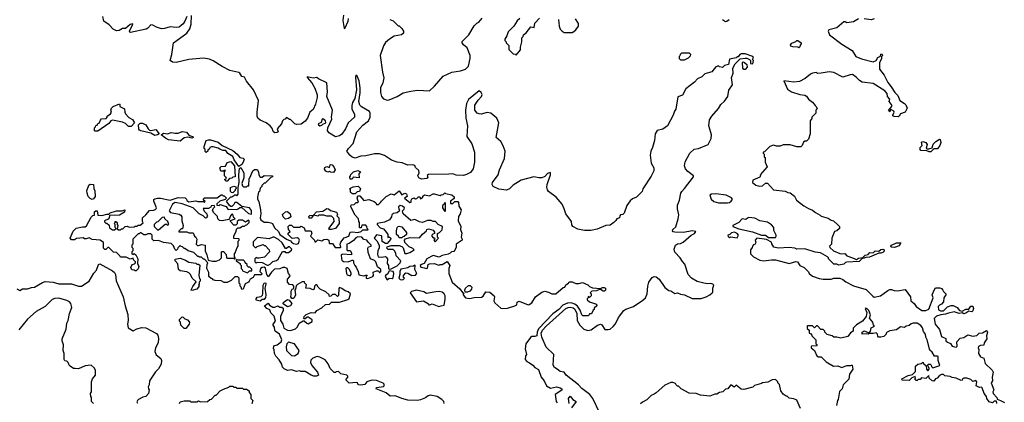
# Model space of a CAD drawing. Extents: x 2472589 to 2662339, y 701009 to 849030.
# Tile 218 of 256: x 2504074 to 2514148, y 810116 to 814032. Entities that reach past the tile are written whole.
import ezdxf

# ---------------------------------------------------------------- set-up
doc = ezdxf.new("R2010")
doc.units = 0

msp = doc.modelspace()

# ---------------------------------------------------------------- linework, layer by layer
at = {"layer": '0CON05XD'}
for points in [[(2505784, 814065), (2505765, 814016), (2505745, 813988), (2505707, 813955), (2505675, 813951), (2505615, 813959), (2505555, 813941), (2505525, 813939), (2505474, 813954), (2505435, 813977), (2505415, 813978), (2505386, 813944), (2505368, 813935), (2505209, 813901), (2505200, 813905), (2505198, 813915), (2505232, 813985), (2505229, 813989), (2505205, 813981), (2505155, 813943), (2505125, 813943), (2505090, 813920), (2505065, 813917), (2505029, 813935), (2504988, 813978), (2504934, 814015), (2504924, 814065)], [(2510785, 811725), (2510805, 811737), (2510835, 811741), (2510862, 811755), (2510943, 811827), (2510977, 811845), (2510992, 811865), (2510955, 811870), (2510865, 811854), (2510776, 811856), (2510760, 811860), (2510752, 811872), (2510755, 811886), (2510788, 811912), (2510811, 811995), (2510816, 812035), (2510803, 812095), (2510804, 812135), (2510825, 812185), (2510837, 812255), (2510847, 812275), (2510876, 812304), (2510969, 812425), (2510967, 812435), (2510909, 812479), (2510885, 812505), (2510875, 812535), (2510883, 812577), (2510929, 812665), (2510973, 812707), (2511019, 812715), (2511119, 812755), (2511150, 812815), (2511152, 812855), (2511146, 812876), (2511123, 812945), (2511132, 813008), (2511154, 813046), (2511225, 813122), (2511246, 813165), (2511285, 813197), (2511320, 813245), (2511329, 813311), (2511368, 813365), (2511358, 813435), (2511373, 813485), (2511371, 813535), (2511395, 813580), (2511445, 813630), (2511495, 813637), (2511515, 813637), (2511540, 813625), (2511550, 813615), (2511550, 813585), (2511575, 813580), (2511580, 813615), (2511570, 813625), (2511582, 813645), (2511576, 813656), (2511495, 813682), (2511455, 813682), (2511440, 813675), (2511425, 813650), (2511415, 813650), (2511405, 813640), (2511335, 813628), (2511325, 813573), (2511286, 813564), (2511265, 813542), (2511235, 813550), (2511225, 813560), (2511195, 813549), (2511155, 813499), (2511085, 813477), (2511053, 813447), (2511010, 813425), (2510978, 813392), (2510888, 813325), (2510855, 813259), (2510809, 813241), (2510788, 813115), (2510772, 813095), (2510761, 813055), (2510702, 812945), (2510655, 812911), (2510595, 812898), (2510574, 812865), (2510568, 812795), (2510549, 812725), (2510531, 812685), (2510523, 812645), (2510533, 812565), (2510561, 812515), (2510562, 812485), (2510535, 812429), (2510449, 812301), (2510441, 812275), (2510386, 812214), (2510345, 812200), (2510321, 812179), (2510285, 812130), (2510258, 812052), (2510245, 812038), (2510222, 812035), (2510213, 812025), (2510210, 812005), (2510182, 811995), (2510174, 811976), (2510152, 811955), (2510115, 811930), (2510070, 811925), (2509982, 811888), (2509916, 811874), (2509854, 811874), (2509785, 811889), (2509733, 811915), (2509724, 811934), (2509720, 811965), (2509660, 812045), (2509646, 812096), (2509623, 812143), (2509562, 812215), (2509485, 812272), (2509475, 812290), (2509468, 812318), (2509471, 812345), (2509506, 812445), (2509505, 812468), (2509475, 812457), (2509445, 812428), (2509417, 812413), (2509385, 812412), (2509335, 812422), (2509205, 812389), (2509122, 812338), (2509085, 812302), (2509055, 812287), (2508975, 812298), (2508919, 812325), (2508908, 812345), (2508911, 812365), (2508969, 812445), (2508984, 812495), (2509035, 812610), (2509040, 812685), (2509022, 812742), (2508996, 812785), (2508950, 812825), (2508977, 812975), (2508956, 813025), (2508895, 813075), (2508855, 813081), (2508795, 813066), (2508775, 813069), (2508755, 813076), (2508731, 813105), (2508732, 813158), (2508763, 813207), (2508798, 813245), (2508807, 813265), (2508796, 813286), (2508775, 813302), (2508664, 813216), (2508644, 813175), (2508635, 813105), (2508639, 813025), (2508656, 812944), (2508648, 812835), (2508700, 812760), (2508726, 812676), (2508728, 812575), (2508712, 812505), (2508685, 812469), (2508645, 812446), (2508615, 812438), (2508539, 812439), (2508505, 812453), (2508465, 812450), (2508255, 812447), (2508244, 812436), (2508248, 812415), (2508239, 812405), (2508185, 812401), (2508159, 812415), (2508146, 812435), (2508162, 812465), (2508157, 812487), (2508125, 812520), (2508115, 812540), (2508097, 812547), (2508045, 812542), (2507987, 812567), (2507935, 812572), (2507878, 812595), (2507805, 812643), (2507755, 812660), (2507705, 812660), (2507615, 812640), (2507564, 812636), (2507505, 812616), (2507476, 812625), (2507452, 812645), (2507420, 812685), (2507439, 812715), (2507486, 812765), (2507524, 812885), (2507585, 812953), (2507644, 812996), (2507660, 813035), (2507661, 813075), (2507653, 813093), (2507571, 813141), (2507555, 813157), (2507544, 813195), (2507556, 813284), (2507556, 813335), (2507546, 813405), (2507527, 813455), (2507513, 813465), (2507510, 813445), (2507519, 813315), (2507502, 813225), (2507479, 813185), (2507473, 813155), (2507473, 813115), (2507500, 813065), (2507499, 813035), (2507434, 812976), (2507406, 812914), (2507370, 812860), (2507345, 812844), (2507305, 812834), (2507245, 812870), (2507222, 812895), (2507227, 812925), (2507266, 813015), (2507264, 813035), (2507274, 813105), (2507216, 813245), (2507224, 813295), (2507218, 813385), (2507130, 813425), (2507115, 813440), (2507076, 813434), (2507015, 813448), (2507015, 813440), (2507063, 813385), (2507095, 813330), (2507116, 813264), (2507117, 813235), (2507102, 813168), (2507077, 813113), (2507044, 813086), (2507018, 813025), (2506995, 812992), (2506955, 812962), (2506905, 812958), (2506890, 812965), (2506845, 813010), (2506835, 813010), (2506805, 813030), (2506790, 813015), (2506775, 813010), (2506762, 812995), (2506752, 812965), (2506708, 812915), (2506717, 812885), (2506705, 812877), (2506685, 812874), (2506670, 812885), (2506653, 812925), (2506637, 812945), (2506595, 812976), (2506533, 813003), (2506512, 813025), (2506503, 813045), (2506503, 813085), (2506518, 813205), (2506466, 813315), (2506395, 813404), (2506375, 813442), (2506345, 813451), (2506326, 813485), (2506315, 813491), (2506225, 813512), (2506145, 813554), (2506055, 813612), (2506015, 813628), (2505955, 813639), (2505805, 813625), (2505675, 813592), (2505636, 813596), (2505614, 813615), (2505632, 813675), (2505647, 813795), (2505785, 813894), (2505813, 813937), (2505829, 813985), (2505833, 814075)], [(2507387, 814077), (2507380, 814025), (2507395, 813940), (2507405, 813950), (2507434, 814015), (2507437, 814045)], [(2507860, 814035), (2507895, 814020), (2507945, 813970), (2507955, 813970), (2507985, 813940), (2508000, 813915), (2508000, 813895), (2507980, 813875), (2507905, 813862), (2507856, 813834), (2507815, 813798), (2507797, 813765), (2507763, 813665), (2507786, 813496), (2507801, 813435), (2507790, 813385), (2507767, 813335), (2507766, 813286), (2507776, 813246), (2507795, 813222), (2507835, 813208), (2507855, 813210), (2507935, 813247), (2507996, 813284), (2508075, 813300), (2508145, 813310), (2508266, 813304), (2508319, 813351), (2508406, 813454), (2508495, 813493), (2508585, 813509), (2508634, 813526), (2508667, 813555), (2508682, 813635), (2508682, 813665), (2508652, 813745), (2508614, 813774), (2508600, 813795), (2508602, 813808), (2508668, 813875), (2508725, 813970), (2508750, 813995), (2508770, 814005), (2508804, 814046)], [(2509190, 814045), (2509165, 814020), (2509128, 813965), (2509071, 813909), (2509058, 813865), (2509038, 813832), (2509038, 813818), (2509050, 813805), (2509050, 813795), (2509077, 813767), (2509080, 813725), (2509122, 813682), (2509145, 813680), (2509155, 813670), (2509197, 813723), (2509198, 813752), (2509212, 813805), (2509210, 813845), (2509225, 813860), (2509230, 813875), (2509255, 813898)], [(2509255, 813898), (2509305, 813960), (2509338, 813952), (2509343, 813997), (2509392, 814048)], [(2512815, 814040), (2512785, 814030), (2512715, 814042)], [(2509588, 814035), (2509592, 813965), (2509602, 813935), (2509624, 813914), (2509645, 813902), (2509725, 813902), (2509745, 813910), (2509763, 813927), (2509790, 813965), (2509792, 813992), (2509759, 814039)], [(2511264, 814034), (2511295, 814012), (2511310, 814015), (2511332, 814035)], [(2512655, 814040), (2512605, 814010), (2512535, 814000), (2512519, 814009), (2512505, 814009), (2512435, 813949), (2512352, 813928), (2512346, 813915), (2512358, 813875), (2512485, 813780), (2512591, 813715), (2512629, 813655), (2512685, 813631), (2512805, 813601), (2512836, 813615), (2512854, 813646), (2512882, 813658), (2512885, 813678), (2512895, 813682), (2512900, 813665), (2512890, 813655), (2512890, 813635), (2512869, 813591), (2512870, 813525), (2512920, 813465), (2512955, 813390), (2512991, 813345), (2513028, 813285), (2513057, 813255), (2513078, 813205), (2513127, 813175), (2513140, 813160), (2513152, 813125), (2513133, 813087), (2513085, 813068), (2513072, 813045), (2513062, 813038), (2513020, 813040), (2513008, 813048), (2513007, 813055), (2513022, 813085), (2513017, 813095), (2512995, 813110), (2512982, 813108), (2512975, 813090), (2512963, 813103), (2512995, 813140), (2513000, 813155), (2512970, 813195), (2512975, 813220), (2512952, 813245), (2512949, 813275), (2512925, 813302), (2512805, 813379), (2512693, 813393), (2512665, 813408), (2512632, 813445), (2512595, 813470), (2512571, 813469), (2512495, 813443), (2512405, 813490), (2512355, 813498), (2512273, 813483), (2512235, 813482), (2512225, 813490), (2512185, 813486), (2512163, 813475), (2512110, 813430), (2512052, 813398), (2511995, 813394), (2511892, 813405), (2511931, 813321), (2511970, 813295), (2512055, 813267), (2512105, 813260), (2512125, 813250), (2512145, 813220), (2512186, 813186), (2512214, 813154), (2512222, 813145), (2512232, 813118), (2512220, 813105), (2512220, 813075), (2512180, 813035), (2512178, 813022), (2512160, 812995), (2512162, 812865), (2512145, 812810), (2512125, 812790), (2512105, 812790), (2512092, 812778), (2512080, 812745), (2512065, 812730), (2512025, 812732), (2511955, 812750), (2511885, 812750), (2511855, 812738), (2511818, 812738), (2511785, 812748), (2511750, 812735), (2511695, 812680), (2511680, 812675), (2511680, 812665), (2511690, 812655), (2511690, 812625), (2511700, 812620), (2511700, 812575), (2511720, 812525), (2511650, 812445), (2511652, 812435), (2511645, 812420), (2511575, 812388), (2511570, 812365), (2511605, 812337), (2511645, 812328), (2511675, 812330), (2511705, 812360), (2511725, 812358), (2511785, 812290), (2511906, 812276), (2511933, 812263), (2511955, 812260), (2512000, 812225), (2512022, 812185), (2512095, 812128), (2512145, 812098), (2512185, 812082), (2512215, 812058), (2512265, 812032), (2512275, 812020), (2512345, 812002), (2512375, 811980), (2512400, 811975), (2512449, 811929), (2512460, 811915), (2512460, 811895), (2512435, 811870), (2512410, 811865), (2512382, 811795), (2512380, 811735), (2512360, 811715), (2512362, 811702), (2512400, 811665), (2512465, 811639), (2512486, 811634), (2512515, 811640), (2512537, 811615), (2512605, 811592), (2512625, 811580), (2512635, 811579), (2512655, 811591), (2512701, 811599), (2512725, 811622), (2512755, 811629), (2512772, 811648), (2512805, 811646), (2512825, 811666), (2512865, 811662), (2512885, 811679), (2512905, 811682), (2512920, 811675), (2512918, 811662), (2512905, 811648), (2512885, 811641), (2512865, 811643), (2512768, 811602), (2512731, 811599), (2512705, 811588), (2512695, 811590), (2512664, 811556), (2512538, 811552), (2512523, 811547), (2512505, 811530), (2512455, 811520), (2512435, 811530), (2512405, 811530), (2512350, 811585), (2512350, 811595), (2512340, 811605), (2512266, 811646), (2512212, 811652), (2512105, 811686), (2512025, 811683), (2512005, 811692), (2511945, 811702), (2511835, 811692), (2511790, 811705), (2511768, 811738), (2511766, 811756), (2511715, 811783), (2511615, 811797), (2511600, 811775), (2511602, 811762), (2511610, 811755), (2511602, 811748), (2511600, 811735), (2511582, 811728), (2511570, 811715), (2511568, 811702), (2511550, 811675), (2511550, 811635), (2511580, 811605), (2511645, 811570), (2511685, 811564), (2511766, 811574)], [(2512045, 813742), (2512035, 813750), (2511983, 813753), (2511962, 813762), (2511960, 813775), (2511975, 813790), (2512013, 813807), (2512025, 813820), (2512035, 813820), (2512070, 813795), (2512070, 813785), (2512058, 813772), (2512057, 813753), (2512045, 813742)], [(2510835, 813620), (2510875, 813622), (2510915, 813640), (2510938, 813662), (2510940, 813675), (2510928, 813688), (2510845, 813690), (2510830, 813675), (2510828, 813662), (2510820, 813655), (2510820, 813635), (2510835, 813620)], [(2511495, 813521), (2511482, 813522), (2511474, 813534), (2511470, 813595), (2511475, 813600), (2511490, 813595), (2511512, 813572), (2511517, 813545), (2511495, 813521)], [(2504875, 812890), (2504845, 812890), (2504840, 812895), (2504840, 812925), (2504850, 812935), (2504852, 812948), (2504868, 812952), (2504872, 812968), (2504888, 812972), (2504900, 813005), (2504912, 813018), (2504958, 813022), (2504970, 813035), (2504970, 813045), (2505003, 813067), (2505012, 813085), (2505008, 813105), (2505013, 813127), (2505030, 813145), (2505095, 813170), (2505100, 813165), (2505098, 813145), (2505145, 813120), (2505148, 813085), (2505157, 813067), (2505191, 813031), (2505229, 813009), (2505250, 812975), (2505215, 812940), (2505188, 812938), (2505158, 812968), (2505125, 812983), (2505025, 813003), (2505008, 812995), (2504985, 812968), (2504875, 812890)], [(2505457, 812847), (2505415, 812872), (2505313, 812893), (2505300, 812900), (2505293, 812913), (2505288, 812955), (2505308, 812972), (2505332, 812972), (2505366, 812956), (2505387, 812915), (2505401, 812901), (2505415, 812898), (2505468, 812908), (2505500, 812865), (2505485, 812852), (2505457, 812847)], [(2507145, 812946), (2507165, 812952), (2507175, 812962), (2507207, 812975), (2507204, 812995), (2507175, 813017), (2507167, 813013), (2507160, 812980), (2507129, 812965), (2507131, 812955), (2507145, 812946)], [(2505715, 812790), (2505595, 812802), (2505565, 812818), (2505520, 812855), (2505545, 812870), (2505585, 812863), (2505625, 812878), (2505665, 812870), (2505695, 812872), (2505735, 812888), (2505782, 812882), (2505807, 812847), (2505846, 812836), (2505850, 812825), (2505835, 812818), (2505795, 812828), (2505755, 812822), (2505715, 812790)], [(2506315, 812530), (2506268, 812598), (2506255, 812632), (2506204, 812664), (2506182, 812692), (2506153, 812693), (2506120, 812705), (2506105, 812718), (2506055, 812732), (2506035, 812732), (2506020, 812725), (2506015, 812710), (2506000, 812695), (2506000, 812685), (2505982, 812672), (2505973, 812683), (2505970, 812705), (2505960, 812715), (2505960, 812735), (2505982, 812795), (2506005, 812803), (2506025, 812802), (2506105, 812777), (2506144, 812744), (2506255, 812692), (2506300, 812655), (2506325, 812622), (2506360, 812615), (2506370, 812605), (2506360, 812575), (2506345, 812550), (2506315, 812530)], [(2513378, 812678), (2513355, 812690), (2513295, 812692), (2513285, 812702), (2513286, 812725), (2513308, 812745), (2513301, 812779), (2513315, 812786), (2513343, 812775), (2513358, 812755), (2513348, 812718), (2513355, 812710), (2513375, 812710), (2513408, 812722), (2513421, 812759), (2513446, 812784), (2513485, 812808), (2513490, 812805), (2513497, 812775), (2513487, 812745), (2513465, 812710), (2513425, 812710), (2513395, 812680), (2513378, 812678)], [(2506195, 812380), (2506185, 812380), (2506170, 812395), (2506190, 812405), (2506188, 812418), (2506170, 812435), (2506170, 812475), (2506178, 812488), (2506165, 812490), (2506155, 812480), (2506133, 812483), (2506122, 812515), (2506135, 812530), (2506178, 812532), (2506195, 812570), (2506235, 812580), (2506270, 812535), (2506280, 812425), (2506255, 812420), (2506245, 812410), (2506222, 812408), (2506195, 812380)], [(2507285, 812468), (2507255, 812470), (2507245, 812478), (2507225, 812472), (2507205, 812482), (2507193, 812503), (2507195, 812520), (2507215, 812528), (2507245, 812520), (2507250, 812545), (2507255, 812550), (2507270, 812545), (2507287, 812527), (2507302, 812495), (2507285, 812468)], [(2504655, 811792), (2504635, 811780), (2504605, 811780), (2504590, 811795), (2504622, 811868), (2504653, 811897), (2504715, 811912), (2504745, 811912), (2504759, 811921), (2504805, 812010), (2504822, 812028), (2504838, 812032), (2504840, 812065), (2504853, 812077), (2504868, 812075), (2504872, 812032), (2504915, 812028), (2504965, 812042), (2504985, 812040), (2505000, 812055), (2505065, 812076), (2505124, 812076), (2505150, 812085), (2505145, 812062), (2505095, 812030), (2504992, 812028), (2504990, 812005), (2504978, 811992), (2504940, 811975), (2504942, 811962), (2504955, 811950), (2504965, 811950), (2504988, 811928), (2504992, 811902), (2505025, 811880), (2505045, 811880), (2505060, 811895), (2505050, 811905), (2505050, 811935), (2505040, 811945), (2505050, 811955), (2505050, 811965), (2505058, 811968), (2505070, 811955), (2505070, 811935), (2505078, 811925), (2505072, 811892), (2505085, 811880), (2505105, 811880), (2505115, 811890), (2505128, 811892), (2505153, 811917), (2505175, 811920), (2505195, 811910), (2505245, 811912), (2505255, 811920), (2505275, 811920), (2505285, 811930), (2505305, 811930), (2505338, 811952), (2505330, 811965), (2505330, 812005), (2505366, 812034), (2505402, 812078), (2505447, 812083), (2505466, 812094), (2505472, 812105), (2505448, 812175), (2505448, 812192), (2505455, 812198), (2505484, 812206), (2505515, 812206), (2505614, 812186), (2505695, 812212), (2505767, 812207), (2505780, 812195), (2505785, 812180), (2505805, 812168), (2505875, 812178), (2505895, 812170), (2505955, 812170), (2505965, 812160), (2505970, 812175), (2505962, 812182), (2505950, 812195), (2505965, 812210), (2506095, 812210), (2506135, 812240), (2506145, 812240), (2506155, 812230), (2506165, 812230), (2506190, 812205), (2506175, 812190), (2506120, 812175), (2506092, 812148), (2506092, 812132), (2506115, 812130), (2506125, 812140), (2506167, 812127), (2506185, 812120), (2506204, 812094), (2506215, 812088), (2506245, 812092), (2506295, 812090), (2506310, 812095), (2506325, 812110), (2506345, 812110), (2506415, 812048), (2506445, 812040), (2506445, 812080), (2506426, 812106), (2506345, 812120), (2506295, 812160), (2506275, 812160), (2506265, 812140), (2506245, 812120), (2506235, 812120), (2506220, 812130), (2506190, 812175), (2506235, 812220), (2506245, 812220), (2506275, 812240), (2506285, 812240), (2506295, 812230), (2506310, 812245), (2506310, 812315), (2506320, 812365), (2506317, 812445), (2506322, 812508), (2506335, 812520), (2506368, 812465), (2506368, 812415), (2506348, 812355), (2506353, 812333), (2506365, 812320), (2506395, 812320), (2506405, 812330), (2506418, 812332), (2506420, 812405), (2506430, 812415), (2506460, 812485), (2506475, 812500), (2506505, 812500), (2506518, 812475), (2506520, 812445), (2506535, 812420), (2506555, 812420), (2506575, 812437), (2506660, 812435), (2506660, 812425), (2506642, 812418), (2506585, 812360), (2506575, 812360), (2506550, 812335), (2506550, 812325), (2506533, 812307), (2506527, 812275), (2506518, 812265), (2506508, 812215), (2506508, 812195), (2506522, 812172), (2506538, 812085), (2506540, 812045), (2506533, 812005), (2506542, 811985), (2506575, 811960), (2506615, 811960), (2506645, 811952), (2506660, 811945), (2506681, 811901), (2506723, 811863), (2506734, 811834), (2506805, 811787), (2506845, 811770), (2506854, 811754), (2506875, 811742), (2506905, 811733), (2506925, 811740), (2506938, 811775), (2506929, 811789), (2506915, 811798), (2506863, 811793), (2506822, 811835), (2506822, 811848), (2506840, 811865), (2506823, 811883), (2506822, 811915), (2506835, 811930), (2506855, 811930), (2506875, 811910), (2506935, 811910), (2506955, 811918), (2506985, 811900), (2506995, 811870), (2507045, 811872), (2507055, 811868), (2507062, 811845), (2507050, 811815), (2507090, 811775), (2507095, 811760), (2507105, 811760), (2507125, 811778), (2507165, 811770), (2507185, 811782), (2507217, 811787), (2507238, 811775), (2507240, 811745), (2507245, 811740), (2507275, 811740), (2507302, 811702), (2507355, 811700), (2507360, 811705), (2507352, 811735), (2507360, 811755), (2507395, 811798), (2507440, 811815), (2507454, 811856), (2507475, 811862), (2507533, 811853), (2507567, 811863), (2507585, 811880), (2507635, 811880), (2507640, 811885), (2507630, 811895), (2507627, 811917), (2507615, 811930), (2507575, 811930), (2507568, 811902), (2507555, 811900), (2507550, 811905), (2507550, 811955), (2507542, 811965), (2507540, 811995), (2507505, 812030), (2507463, 812115), (2507465, 812137), (2507495, 812142), (2507515, 812162), (2507535, 812160), (2507540, 812165), (2507528, 812205), (2507532, 812228), (2507555, 812230), (2507595, 812180), (2507645, 812190), (2507702, 812172), (2507718, 812158), (2507725, 812140), (2507745, 812140), (2507765, 812160), (2507774, 812176), (2507825, 812222), (2507875, 812248), (2507905, 812240), (2507955, 812280), (2507985, 812240), (2508015, 812258), (2508030, 812250), (2508037, 812223), (2508010, 812205), (2508065, 812160), (2508080, 812165), (2508078, 812185), (2508085, 812198), (2508105, 812208), (2508125, 812200), (2508137, 812203), (2508155, 812220), (2508168, 812218), (2508175, 812200), (2508200, 812215), (2508200, 812225), (2508215, 812240), (2508265, 812228), (2508305, 812250), (2508315, 812250), (2508375, 812232), (2508385, 812240), (2508407, 812243), (2508425, 812260), (2508432, 812252), (2508495, 812240), (2508518, 812218), (2508518, 812202), (2508480, 812175), (2508482, 812152), (2508505, 812150), (2508525, 812170), (2508555, 812170), (2508565, 812160), (2508568, 812125), (2508590, 812085), (2508581, 812045), (2508563, 812017), (2508559, 811975), (2508587, 811915), (2508583, 811885), (2508596, 811846), (2508592, 811805), (2508602, 811785), (2508600, 811775), (2508540, 811735), (2508540, 811705), (2508527, 811673), (2508515, 811660), (2508493, 811657), (2508478, 811642), (2508457, 811633), (2508395, 811620), (2508365, 811603), (2508305, 811618), (2508240, 811585), (2508212, 811535), (2508185, 811527), (2508172, 811515), (2508179, 811499), (2508212, 811492), (2508235, 811486), (2508245, 811490), (2508254, 811526), (2508265, 811534), (2508316, 811536), (2508362, 811518), (2508375, 811528), (2508395, 811528), (2508448, 811558), (2508476, 811516), (2508466, 811485), (2508463, 811435), (2508498, 811345), (2508578, 811278), (2508605, 811240), (2508618, 811238), (2508610, 811225), (2508612, 811215), (2508635, 811186), (2508675, 811177), (2508722, 811188), (2508798, 811192), (2508817, 811203), (2508844, 811246), (2508885, 811244), (2508929, 811205), (2508932, 811195), (2508924, 811155), (2508936, 811135), (2508995, 811081), (2509015, 811077), (2509065, 811081), (2509140, 811105), (2509160, 811115), (2509165, 811140), (2509185, 811150), (2509275, 811113), (2509285, 811117), (2509312, 811135), (2509352, 811195), (2509416, 811244), (2509445, 811253), (2509485, 811243), (2509517, 811227), (2509560, 811225), (2509635, 811290), (2509650, 811295), (2509663, 811317), (2509690, 811335), (2509695, 811350), (2509725, 811348), (2509765, 811332), (2509795, 811332), (2509832, 811342), (2509885, 811320), (2509903, 811303), (2509935, 811288), (2510015, 811280), (2510035, 811292), (2510052, 811292), (2510068, 811285), (2510067, 811263), (2510057, 811253), (2510045, 811252), (2510015, 811270), (2510005, 811270), (2509975, 811258), (2509928, 811252), (2509912, 811238), (2509920, 811225), (2509920, 811205), (2509905, 811190), (2509890, 811200), (2509890, 811185), (2509880, 811175), (2509880, 811165), (2509903, 811143), (2509975, 811120), (2509978, 811105), (2509952, 811078), (2509950, 811065), (2509942, 811058), (2509925, 811020), (2509905, 811020), (2509895, 811000), (2509835, 811000), (2509825, 811010), (2509809, 811059), (2509780, 811100), (2509752, 811122), (2509715, 811133), (2509680, 811130), (2509630, 811110), (2509589, 811065), (2509529, 811021), (2509382, 810868), (2509368, 810835), (2509364, 810795), (2509345, 810788), (2509315, 810789), (2509299, 810781), (2509253, 810715), (2509244, 810665), (2509258, 810605), (2509248, 810592), (2509247, 810555), (2509264, 810534), (2509289, 810519), (2509325, 810495), (2509343, 810473), (2509382, 810452), (2509410, 810375), (2509440, 810335), (2509465, 810284), (2509505, 810260), (2509565, 810274), (2509605, 810266), (2509620, 810255), (2509619, 810241), (2509553, 810195), (2509564, 810125), (2509572, 810112)], [(2507475, 812400), (2507455, 812400), (2507450, 812425), (2507460, 812435), (2507462, 812448), (2507490, 812475), (2507535, 812487), (2507560, 812475), (2507542, 812455), (2507548, 812412), (2507485, 812420), (2507475, 812400)], [(2504815, 812192), (2504795, 812202), (2504775, 812222), (2504763, 812255), (2504762, 812285), (2504773, 812317), (2504782, 812338), (2504795, 812348), (2504830, 812345), (2504832, 812305), (2504842, 812282), (2504847, 812223), (2504830, 812200), (2504815, 812192)], [(2506255, 812260), (2506242, 812262), (2506230, 812275), (2506230, 812315), (2506265, 812328), (2506285, 812320), (2506290, 812305), (2506280, 812295), (2506280, 812285), (2506255, 812260)], [(2507478, 812248), (2507467, 812257), (2507458, 812268), (2507458, 812295), (2507450, 812305), (2507485, 812322), (2507537, 812327), (2507560, 812305), (2507550, 812275), (2507525, 812270), (2507505, 812250), (2507478, 812248)], [(2511315, 812156), (2511335, 812161), (2511354, 812175), (2511367, 812195), (2511357, 812207), (2511302, 812235), (2511195, 812249), (2511153, 812247), (2511136, 812235), (2511147, 812195), (2511175, 812170), (2511225, 812158), (2511315, 812156)], [(2506085, 811562), (2506117, 811573), (2506140, 811595), (2506140, 811655), (2506145, 811660), (2506158, 811658), (2506188, 811628), (2506190, 811595), (2506195, 811590), (2506265, 811590), (2506278, 811582), (2506280, 811595), (2506270, 811605), (2506270, 811635), (2506280, 811645), (2506298, 811702), (2506310, 811715), (2506310, 811765), (2506320, 811775), (2506320, 811785), (2506315, 811790), (2506265, 811792), (2506265, 811820), (2506290, 811865), (2506292, 811888), (2506305, 811900), (2506325, 811900), (2506355, 811920), (2506375, 811920), (2506385, 811930), (2506398, 811932), (2506420, 811955), (2506420, 811975), (2506415, 811980), (2506385, 811960), (2506355, 811980), (2506315, 811980), (2506300, 811965), (2506298, 811942), (2506285, 811930), (2506265, 811930), (2506230, 811965), (2506232, 811978), (2506280, 811995), (2506262, 812012), (2506255, 812040), (2506242, 812038), (2506230, 812025), (2506222, 811998), (2506212, 811988), (2506145, 811972), (2506118, 811978), (2506100, 811995), (2506098, 812018), (2506060, 812055), (2506048, 812078), (2506052, 812098), (2506070, 812115), (2506065, 812130), (2506032, 812128), (2506028, 812112), (2506005, 812098), (2505952, 812098), (2505963, 812073), (2505990, 812045), (2505990, 812035), (2506000, 812025), (2505990, 812015), (2505990, 812005), (2505975, 812000), (2505950, 812025), (2505910, 812045), (2505850, 812105), (2505736, 812146), (2505665, 812161), (2505636, 812145), (2505602, 812075), (2505618, 812058), (2505705, 812042), (2505723, 812033), (2505732, 812015), (2505732, 811975), (2505748, 811925), (2505738, 811892), (2505725, 811890), (2505702, 811868), (2505702, 811862), (2505785, 811860), (2505805, 811852), (2505849, 811849), (2505862, 811815), (2505876, 811806), (2505887, 811787), (2505880, 811735), (2505892, 811722), (2505905, 811720), (2505935, 811732), (2505970, 811725), (2505970, 811665), (2505990, 811625), (2506002, 811572), (2506045, 811562), (2506085, 811562)], [(2507855, 811478), (2507875, 811483), (2507935, 811514), (2507968, 811545), (2507972, 811565), (2507924, 811614), (2507922, 811642), (2507910, 811665), (2507895, 811680), (2507845, 811680), (2507830, 811695), (2507832, 811708), (2507875, 811722), (2507955, 811720), (2507985, 811710), (2507998, 811698), (2508015, 811640), (2508035, 811638), (2508065, 811648), (2508110, 811675), (2508095, 811690), (2508057, 811707), (2508015, 811750), (2508010, 811775), (2508022, 811788), (2508065, 811802), (2508165, 811800), (2508194, 811836), (2508235, 811870), (2508240, 811885), (2508255, 811892), (2508305, 811878), (2508318, 811858), (2508318, 811842), (2508302, 811838), (2508290, 811825), (2508290, 811815), (2508305, 811800), (2508318, 811798), (2508320, 811785), (2508312, 811775), (2508325, 811760), (2508358, 811795), (2508350, 811805), (2508350, 811845), (2508370, 811855), (2508395, 811880), (2508400, 811915), (2508356, 811936), (2508327, 811967), (2508305, 811968), (2508285, 811978), (2508245, 811978), (2508195, 811957), (2508165, 811963), (2508115, 811987), (2508075, 811978), (2507998, 812045), (2507990, 812075), (2508008, 812092), (2508010, 812105), (2507990, 812125), (2507965, 812130), (2507950, 812115), (2507953, 812093), (2507960, 812085), (2507958, 812072), (2507936, 812054), (2507895, 812050), (2507880, 812035), (2507878, 812015), (2507856, 811984), (2507805, 811960), (2507730, 811945), (2507730, 811935), (2507762, 811902), (2507795, 811893), (2507828, 811855), (2507840, 811835), (2507842, 811802), (2507855, 811810), (2507870, 811795), (2507868, 811782), (2507835, 811740), (2507815, 811740), (2507782, 811762), (2507780, 811815), (2507775, 811820), (2507725, 811830), (2507700, 811795), (2507728, 811768), (2507753, 811723), (2507753, 811697), (2507738, 811665), (2507733, 811633), (2507742, 811605), (2507775, 811600), (2507815, 811608), (2507825, 811602), (2507836, 811586), (2507832, 811535), (2507848, 811515), (2507848, 811485), (2507855, 811478)], [(2508425, 812070), (2508430, 812075), (2508430, 812155), (2508425, 812160), (2508418, 812142), (2508405, 812140), (2508400, 812125), (2508400, 812105), (2508425, 812070)], [(2506795, 811992), (2506770, 812015), (2506763, 812037), (2506793, 812067), (2506815, 812070), (2506840, 812045), (2506847, 812013), (2506825, 811998), (2506795, 811992)], [(2507243, 811883), (2507238, 811895), (2507292, 811968), (2507288, 811998), (2507265, 812020), (2507215, 812022), (2507185, 812032), (2507135, 812030), (2507125, 812022), (2507080, 812030), (2507055, 812000), (2507035, 812000), (2507033, 812017), (2507043, 812027), (2507080, 812030), (2507110, 812065), (2507177, 812073), (2507215, 812100), (2507235, 812097), (2507255, 812080), (2507315, 812063), (2507327, 812043), (2507320, 812025), (2507340, 812005), (2507342, 811945), (2507306, 811894), (2507265, 811883), (2507243, 811883)], [(2505495, 811880), (2505562, 811938), (2505575, 811940), (2505585, 811930), (2505600, 811935), (2505588, 811968), (2505560, 811995), (2505555, 812010), (2505532, 812008), (2505488, 811962), (2505472, 811958), (2505450, 811935), (2505450, 811915), (2505485, 811880), (2505495, 811880)], [(2511805, 811804), (2511813, 811815), (2511812, 811825), (2511788, 811875), (2511788, 811905), (2511765, 811932), (2511725, 811960), (2511645, 811974), (2511595, 811999), (2511535, 812006), (2511519, 812001), (2511503, 811987), (2511465, 811993), (2511433, 811955), (2511370, 811925), (2511369, 811915), (2511430, 811890), (2511571, 811861), (2511665, 811827), (2511705, 811825), (2511735, 811804), (2511805, 811804)], [(2508416, 810104), (2508413, 810125), (2508393, 810145), (2508345, 810174), (2508275, 810188), (2508252, 810182), (2508225, 810161), (2508175, 810142), (2508145, 810136), (2508045, 810138), (2507984, 810154), (2507925, 810180), (2507905, 810184), (2507865, 810179), (2507825, 810214), (2507720, 810255), (2507723, 810267), (2507795, 810278), (2507802, 810285), (2507802, 810302), (2507793, 810313), (2507725, 810338), (2507685, 810344), (2507665, 810341), (2507624, 810326), (2507605, 810300), (2507565, 810291), (2507537, 810295), (2507529, 810315), (2507519, 810319), (2507445, 810312), (2507410, 810345), (2507430, 810375), (2507430, 810385), (2507420, 810395), (2507358, 810408), (2507335, 810430), (2507313, 810427), (2507305, 810420), (2507292, 810422), (2507252, 810462), (2507231, 810511), (2507200, 810550), (2507145, 810579), (2507116, 810586), (2507072, 810568), (2507054, 810546), (2507050, 810525), (2507062, 810492), (2507122, 810425), (2507132, 810395), (2507110, 810385), (2507084, 810384), (2507055, 810393), (2506995, 810431), (2506952, 810432), (2506935, 810437), (2506905, 810431), (2506855, 810449), (2506815, 810441), (2506780, 810460), (2506764, 810475), (2506757, 810505), (2506730, 810550), (2506695, 810588), (2506682, 810615), (2506678, 810655), (2506670, 810665), (2506674, 810695), (2506707, 810703), (2506750, 810735), (2506756, 810756), (2506731, 810815), (2506688, 810845), (2506683, 810855), (2506682, 810885), (2506668, 810905), (2506668, 810915), (2506690, 810945), (2506677, 810997), (2506645, 811033), (2506632, 811062), (2506602, 811075), (2506580, 811105), (2506615, 811130), (2506631, 811111), (2506665, 811090), (2506685, 811090), (2506715, 811102), (2506735, 811090), (2506755, 811090), (2506768, 811078), (2506770, 811055), (2506741, 810995), (2506742, 810955), (2506766, 810915), (2506777, 810875), (2506814, 810854), (2506845, 810852), (2506895, 810867), (2506915, 810888), (2506933, 810925), (2506975, 810950), (2506985, 810950), (2507010, 810925), (2507025, 810920), (2507067, 810943), (2507065, 810960), (2507025, 810988), (2507015, 810988), (2506995, 810972), (2506985, 810970), (2506980, 810975), (2506983, 810995), (2507005, 811016), (2507038, 811028), (2507056, 811036), (2507097, 811033), (2507114, 811056), (2507166, 811084), (2507203, 811117), (2507245, 811120), (2507265, 811140), (2507345, 811140), (2507431, 811169), (2507445, 811180), (2507460, 811225), (2507436, 811246), (2507405, 811256), (2507371, 811281), (2507345, 811290), (2507338, 811282), (2507335, 811210), (2507325, 811200), (2507305, 811219), (2507275, 811218), (2507258, 811202), (2507245, 811200), (2507240, 811215), (2507206, 811246), (2507148, 811275), (2507128, 811295), (2507115, 811320), (2507105, 811320), (2507090, 811305), (2507088, 811275), (2507073, 811267), (2507045, 811282), (2507000, 811285), (2507007, 811317), (2506990, 811335), (2506988, 811348), (2506965, 811350), (2506915, 811322), (2506902, 811308), (2506897, 811273), (2506890, 811265), (2506897, 811215), (2506883, 811187), (2506872, 811178), (2506858, 811178), (2506848, 811195), (2506852, 811215), (2506850, 811255), (2506860, 811275), (2506878, 811282), (2506880, 811305), (2506867, 811317), (2506835, 811322), (2506813, 811345), (2506813, 811377), (2506838, 811402), (2506840, 811415), (2506823, 811433), (2506812, 811485), (2506785, 811497), (2506765, 811497), (2506735, 811482), (2506682, 811478), (2506651, 811449), (2506615, 811400), (2506603, 811423), (2506588, 811488), (2506575, 811498), (2506553, 811497), (2506538, 811485), (2506530, 811455), (2506550, 811435), (2506548, 811422), (2506475, 811420), (2506462, 811395), (2506433, 811377), (2506423, 811355), (2506416, 811344), (2506382, 811328), (2506360, 811275), (2506345, 811270), (2506340, 811295), (2506330, 811305), (2506330, 811325), (2506320, 811335), (2506320, 811385), (2506305, 811400), (2506275, 811400), (2506238, 811362), (2506195, 811342), (2506165, 811342), (2506135, 811358), (2506075, 811362), (2506055, 811370), (2506045, 811380), (2506032, 811382), (2506010, 811405), (2506010, 811445), (2505990, 811485), (2505992, 811525), (2506000, 811545), (2505965, 811580), (2505955, 811580), (2505935, 811600), (2505915, 811600), (2505905, 811610), (2505895, 811610), (2505855, 811650), (2505798, 811668), (2505765, 811690), (2505755, 811690), (2505738, 811708), (2505725, 811710), (2505715, 811720), (2505692, 811698), (2505688, 811682), (2505675, 811670), (2505662, 811682), (2505648, 811718), (2505622, 811742), (2505545, 811752), (2505495, 811772), (2505445, 811770), (2505428, 811785), (2505430, 811825), (2505415, 811840), (2505385, 811840), (2505365, 811830), (2505345, 811830), (2505315, 811850), (2505305, 811850), (2505295, 811840), (2505285, 811840), (2505230, 811785), (2505230, 811735), (2505220, 811725), (2505220, 811705), (2505230, 811695), (2505230, 811665), (2505220, 811655), (2505220, 811635), (2505235, 811630), (2505245, 811640), (2505262, 811625), (2505282, 811585), (2505280, 811535), (2505292, 811505), (2505285, 811482), (2505265, 811462), (2505255, 811460), (2505245, 811470), (2505222, 811472), (2505210, 811495), (2505224, 811526), (2505247, 811533), (2505260, 811545), (2505260, 811555), (2505240, 811575), (2505235, 811590), (2505205, 811582), (2505163, 811603), (2505105, 811600), (2505100, 811615), (2505065, 811650), (2505035, 811652), (2504985, 811700), (2504975, 811700), (2504955, 811680), (2504945, 811680), (2504933, 811695), (2504930, 811750), (2504896, 811776), (2504815, 811782), (2504785, 811800), (2504755, 811788), (2504738, 811788), (2504725, 811800), (2504655, 811792)], [(2507985, 811800), (2507955, 811800), (2507950, 811815), (2507930, 811835), (2507928, 811865), (2507934, 811896), (2507944, 811916), (2507955, 811920), (2507985, 811912), (2508032, 811855), (2508030, 811835), (2508008, 811812), (2507995, 811810), (2507985, 811800)], [(2511415, 811800), (2511427, 811827), (2511415, 811842), (2511386, 811856), (2511355, 811850), (2511338, 811832), (2511320, 811825), (2511322, 811812), (2511335, 811800), (2511345, 811810), (2511415, 811800)], [(2506615, 811520), (2506635, 811530), (2506663, 811557), (2506702, 811568), (2506718, 811582), (2506762, 811658), (2506785, 811660), (2506795, 811650), (2506825, 811650), (2506856, 811674), (2506858, 811685), (2506835, 811708), (2506825, 811708), (2506805, 811690), (2506795, 811690), (2506759, 811749), (2506723, 811783), (2506677, 811807), (2506663, 811807), (2506625, 811790), (2506508, 811802), (2506462, 811758), (2506462, 811722), (2506482, 811702), (2506495, 811700), (2506505, 811710), (2506565, 811730), (2506575, 811720), (2506585, 811720), (2506628, 811678), (2506630, 811655), (2506577, 811603), (2506525, 811590), (2506505, 811590), (2506492, 811598), (2506480, 811585), (2506480, 811555), (2506495, 811540), (2506505, 811550), (2506555, 811548), (2506605, 811520), (2506615, 811520)], [(2507635, 811383), (2507687, 811405), (2507693, 811415), (2507692, 811448), (2507725, 811462), (2507745, 811460), (2507755, 811440), (2507770, 811455), (2507770, 811475), (2507733, 811503), (2507718, 811555), (2507705, 811568), (2507663, 811583), (2507658, 811595), (2507638, 811648), (2507637, 811693), (2507643, 811707), (2507670, 811715), (2507670, 811725), (2507640, 811755), (2507627, 811777), (2507595, 811782), (2507575, 811807), (2507535, 811808), (2507512, 811798), (2507489, 811771), (2507445, 811740), (2507420, 811735), (2507420, 811675), (2507425, 811670), (2507455, 811670), (2507467, 811647), (2507470, 811625), (2507375, 811632), (2507362, 811625), (2507367, 811585), (2507371, 811571), (2507387, 811557), (2507435, 811554), (2507475, 811572), (2507485, 811570), (2507490, 811565), (2507488, 811545), (2507502, 811515), (2507518, 811498), (2507538, 811455), (2507542, 811422), (2507595, 811410), (2507625, 811420), (2507630, 811415), (2507620, 811405), (2507620, 811385), (2507635, 811383)], [(2513025, 811702), (2512991, 811705), (2512986, 811715), (2512994, 811726), (2513045, 811748), (2513088, 811748), (2513072, 811718), (2513025, 811702)], [(2510008, 810005), (2509937, 810155), (2509906, 810195), (2509825, 810258), (2509791, 810295), (2509664, 810394), (2509645, 810423), (2509605, 810431), (2509573, 810455), (2509544, 810474), (2509532, 810495), (2509539, 810605), (2509461, 810681), (2509415, 810782), (2509409, 810825), (2509423, 810855), (2509460, 810895), (2509663, 811075), (2509685, 811087), (2509705, 811089), (2509735, 811082), (2509755, 811068), (2509774, 811025), (2509776, 810955), (2509805, 810905), (2509845, 810865), (2509885, 810852), (2509922, 810858), (2509985, 810904), (2510015, 810916), (2510029, 810909), (2510062, 810862), (2510095, 810860), (2510114, 810866), (2510147, 810893), (2510169, 810921), (2510200, 810985), (2510254, 811055), (2510275, 811069), (2510355, 811095), (2510449, 811161), (2510475, 811187), (2510492, 811225), (2510500, 811305), (2510510, 811345), (2510545, 811395), (2510565, 811405), (2510585, 811399), (2510617, 811377), (2510675, 811292), (2510715, 811260), (2510735, 811256), (2510775, 811230), (2510805, 811237), (2510833, 811223), (2510875, 811215), (2510955, 811177), (2511045, 811180), (2511098, 811195), (2511136, 811215), (2511160, 811235), (2511166, 811245), (2511166, 811285), (2511174, 811315), (2511166, 811326), (2511145, 811332), (2511115, 811330), (2511075, 811337), (2511005, 811354), (2510947, 811385), (2510914, 811424), (2510880, 811530), (2510855, 811557), (2510831, 811595), (2510775, 811653), (2510770, 811685), (2510785, 811725)], [(2504045, 811277), (2504075, 811260), (2504104, 811276), (2504155, 811279), (2504195, 811292), (2504225, 811294), (2504308, 811342), (2504335, 811351), (2504415, 811344), (2504475, 811328), (2504605, 811330), (2504675, 811306), (2504705, 811306), (2504786, 811355), (2504831, 811439), (2504860, 811470), (2504880, 811525), (2504895, 811534), (2505025, 811462), (2505044, 811445), (2505053, 811425), (2505060, 811360), (2505132, 811195), (2505152, 811105), (2505182, 811015), (2505184, 810955), (2505176, 810916), (2505185, 810878), (2505235, 810849), (2505273, 810867), (2505325, 810882), (2505365, 810879), (2505475, 810821), (2505486, 810805), (2505495, 810770), (2505489, 810725), (2505463, 810675), (2505458, 810635), (2505471, 810601), (2505517, 810565), (2505524, 810544), (2505521, 810505), (2505495, 810458), (2505465, 810428), (2505402, 810335), (2505400, 810295), (2505390, 810275), (2505393, 810253), (2505400, 810245), (2505392, 810205), (2505366, 810174), (2505335, 810169), (2505291, 810145), (2505278, 810135), (2505272, 810122), (2505278, 810108)], [(2505835, 811262), (2505830, 811265), (2505832, 811275), (2505845, 811300), (2505878, 811348), (2505840, 811385), (2505822, 811425), (2505805, 811442), (2505785, 811452), (2505715, 811460), (2505700, 811475), (2505692, 811532), (2505663, 811563), (2505660, 811575), (2505665, 811580), (2505715, 811590), (2505772, 811572), (2505805, 811550), (2505875, 811540), (2505885, 811530), (2505905, 811530), (2505918, 811518), (2505908, 811415), (2505913, 811383), (2505920, 811375), (2505920, 811355), (2505910, 811345), (2505910, 811325), (2505902, 811315), (2505910, 811305), (2505886, 811274), (2505835, 811262)], [(2506405, 811440), (2506425, 811460), (2506448, 811462), (2506448, 811478), (2506428, 811498), (2506415, 811500), (2506402, 811512), (2506400, 811525), (2506382, 811542), (2506378, 811558), (2506365, 811570), (2506305, 811570), (2506292, 811578), (2506290, 811565), (2506330, 811535), (2506330, 811525), (2506340, 811515), (2506340, 811485), (2506350, 811475), (2506352, 811462), (2506405, 811440)], [(2511766, 811574), (2511805, 811573), (2511945, 811537), (2512015, 811556), (2512030, 811555), (2512057, 811517), (2512100, 811495), (2512145, 811450), (2512150, 811435), (2512185, 811408), (2512254, 811384), (2512295, 811377), (2512375, 811378), (2512405, 811388), (2512465, 811388), (2512495, 811372), (2512525, 811348), (2512605, 811308), (2512735, 811270), (2512801, 811201), (2512815, 811192), (2512880, 811205), (2512955, 811262), (2512978, 811272), (2512995, 811272), (2513021, 811261), (2513055, 811257), (2513132, 811272), (2513187, 811197), (2513192, 811155), (2513225, 811128), (2513247, 811097), (2513305, 811057), (2513343, 811057), (2513375, 811070), (2513418, 811185), (2513410, 811215), (2513430, 811265), (2513445, 811286), (2513487, 811287), (2513505, 811280), (2513520, 811265), (2513525, 811250), (2513548, 811228), (2513550, 811215), (2513530, 811185), (2513527, 811143), (2513505, 811120), (2513485, 811112), (2513472, 811095), (2513475, 811062), (2513494, 811054), (2513525, 811053), (2513565, 811092), (2513604, 811106), (2513625, 811107), (2513665, 811088), (2513690, 811055), (2513715, 811050), (2513755, 811068), (2513785, 811070), (2513805, 811100), (2513825, 811100), (2513832, 811075), (2513826, 811054), (2513815, 811042), (2513785, 811050), (2513755, 811028), (2513735, 811021), (2513715, 811032), (2513684, 811024), (2513635, 811042), (2513575, 811030), (2513545, 811017), (2513497, 811013), (2513453, 810997), (2513430, 810975), (2513440, 810915), (2513485, 810860), (2513505, 810790), (2513548, 810768), (2513550, 810745), (2513565, 810730), (2513597, 810717), (2513615, 810690), (2513637, 810683), (2513655, 810682), (2513665, 810690), (2513662, 810735), (2513695, 810772), (2513732, 810778), (2513775, 810807), (2513825, 810793), (2513865, 810800), (2513890, 810825), (2513925, 810827), (2513965, 810850), (2513972, 810845), (2513976, 810835), (2513967, 810795), (2513968, 810765), (2513942, 810725), (2513938, 810702), (2513905, 810698), (2513883, 810687), (2513880, 810675), (2513888, 810655), (2513883, 810615), (2513905, 810582), (2513939, 810569), (2513950, 810515), (2514022, 810445), (2514032, 810425), (2514022, 810375), (2514028, 810335), (2514012, 810315), (2514040, 810245), (2514030, 810225), (2514032, 810205), (2514070, 810165), (2514075, 810150), (2514108, 810135), (2514148, 810115)], [(2507455, 811412), (2507466, 811424), (2507465, 811440), (2507445, 811480), (2507432, 811492), (2507418, 811492), (2507412, 811485), (2507418, 811435), (2507425, 811422), (2507455, 811412)], [(2507835, 811370), (2507853, 811387), (2507885, 811382), (2507895, 811390), (2507903, 811435), (2507894, 811454), (2507855, 811462), (2507839, 811431), (2507818, 811415), (2507812, 811405), (2507835, 811370)], [(2507995, 811370), (2508010, 811385), (2508002, 811395), (2508002, 811415), (2508025, 811440), (2508045, 811438), (2508087, 811413), (2508122, 811418), (2508135, 811430), (2508138, 811435), (2508117, 811475), (2508120, 811515), (2508115, 811520), (2508102, 811508), (2508065, 811507), (2508045, 811493), (2507975, 811480), (2507962, 811455), (2507963, 811425), (2507952, 811385), (2507965, 811372), (2507995, 811370)], [(2506535, 811152), (2506495, 811160), (2506492, 811175), (2506505, 811192), (2506545, 811198), (2506558, 811212), (2506563, 811225), (2506564, 811315), (2506574, 811336), (2506585, 811340), (2506592, 811335), (2506593, 811325), (2506582, 811285), (2506593, 811215), (2506590, 811190), (2506575, 811170), (2506555, 811170), (2506535, 811152)], [(2508363, 811097), (2508385, 811104), (2508418, 811112), (2508428, 811168), (2508426, 811205), (2508416, 811226), (2508395, 811242), (2508365, 811250), (2508332, 811248), (2508235, 811230), (2508207, 811247), (2508135, 811264), (2508081, 811249), (2508068, 811235), (2508135, 811146), (2508205, 811154), (2508258, 811125), (2508260, 811110), (2508295, 811123), (2508363, 811097)], [(2508655, 811244), (2508630, 811245), (2508627, 811265), (2508634, 811285), (2508665, 811312), (2508682, 811312), (2508700, 811295), (2508698, 811275), (2508680, 811255), (2508655, 811244)], [(2504830, 810105), (2504810, 810125), (2504810, 810165), (2504802, 810175), (2504800, 810205), (2504810, 810225), (2504810, 810325), (2504820, 810355), (2504848, 810395), (2504848, 810445), (2504835, 810470), (2504805, 810498), (2504745, 810488), (2504675, 810458), (2504642, 810462), (2504625, 810462), (2504590, 810485), (2504580, 810495), (2504570, 810525), (2504557, 810537), (2504535, 810540), (2504528, 810555), (2504530, 810615), (2504518, 810645), (2504522, 810705), (2504508, 810745), (2504508, 810765), (2504550, 810865), (2504556, 810925), (2504569, 810955), (2504583, 811025), (2504607, 811085), (2504598, 811128), (2504585, 811143), (2504555, 811158), (2504475, 811181), (2504435, 811180), (2504405, 811168), (2504335, 811096), (2504244, 811046), (2504154, 810966), (2504065, 810857)], [(2506815, 811092), (2506770, 811125), (2506770, 811135), (2506780, 811145), (2506815, 811168), (2506830, 811160), (2506858, 811128), (2506845, 811103), (2506815, 811092)], [(2514070, 810105), (2514067, 810127), (2514045, 810127), (2514025, 810110), (2513991, 810121), (2513968, 810155), (2513967, 810177), (2513942, 810205), (2513920, 810265), (2513915, 810270), (2513895, 810268), (2513860, 810285), (2513868, 810325), (2513855, 810340), (2513825, 810330), (2513805, 810350), (2513765, 810362), (2513735, 810362), (2513720, 810355), (2513715, 810342), (2513705, 810340), (2513655, 810362), (2513615, 810370), (2513595, 810382), (2513538, 810388), (2513525, 810400), (2513505, 810400), (2513485, 810390), (2513460, 810365), (2513442, 810358), (2513425, 810333), (2513410, 810335), (2513380, 810365), (2513375, 810390), (2513345, 810360), (2513302, 810368), (2513285, 810350), (2513265, 810350), (2513255, 810340), (2513245, 810340), (2513230, 810355), (2513240, 810365), (2513235, 810380), (2513203, 810367), (2513175, 810340), (2513102, 810342), (2513100, 810355), (2513165, 810392), (2513208, 810402), (2513238, 810432), (2513240, 810485), (2513262, 810508), (2513297, 810513), (2513318, 810528), (2513322, 810512), (2513348, 810488), (2513352, 810455), (2513365, 810440), (2513380, 810455), (2513380, 810465), (2513360, 810495), (2513373, 810507), (2513388, 810508), (2513398, 810498), (2513402, 810482), (2513415, 810470), (2513488, 810492), (2513472, 810545), (2513470, 810585), (2513465, 810590), (2513435, 810590), (2513409, 810629), (2513385, 810650), (2513358, 810755), (2513343, 810783), (2513342, 810815), (2513322, 810842), (2513310, 810880), (2513295, 810902), (2513255, 810927), (2513214, 810926), (2513195, 810920), (2513175, 810902), (2513143, 810897), (2513125, 810882), (2513085, 810888), (2513045, 810858), (2512975, 810848), (2512950, 810835), (2512940, 810825), (2512938, 810812), (2512915, 810790), (2512885, 810782), (2512862, 810782), (2512853, 810793), (2512850, 810815), (2512835, 810828), (2512805, 810820), (2512765, 810820), (2512758, 810812), (2512738, 810818), (2512693, 810813), (2512692, 810835), (2512714, 810846), (2512755, 810830), (2512768, 810832), (2512777, 810843), (2512785, 810878), (2512820, 810895), (2512810, 810905), (2512803, 810935), (2512768, 810978), (2512777, 811013), (2512761, 811055), (2512745, 811074), (2512731, 811079), (2512724, 811075), (2512740, 811035), (2512734, 810996), (2512698, 810945), (2512635, 810908), (2512602, 810875), (2512600, 810845), (2512575, 810828), (2512545, 810790), (2512475, 810772), (2512435, 810782), (2512405, 810782), (2512387, 810797), (2512335, 810810), (2512310, 810835), (2512310, 810845), (2512295, 810860), (2512272, 810862), (2512235, 810900), (2512225, 810900), (2512205, 810880), (2512185, 810900), (2512135, 810900), (2512130, 810895), (2512132, 810872), (2512150, 810855), (2512150, 810825), (2512165, 810820), (2512180, 810805), (2512180, 810795), (2512220, 810755), (2512220, 810715), (2512228, 810708), (2512230, 810695), (2512175, 810690), (2512170, 810685), (2512172, 810675), (2512206, 810646), (2512231, 810591), (2512245, 810583), (2512275, 810583), (2512325, 810530), (2512400, 810485), (2512445, 810488), (2512485, 810474), (2512535, 810492), (2512578, 810492), (2512585, 810498), (2512590, 810495), (2512597, 810455), (2512562, 810405), (2512558, 810352), (2512500, 810295), (2512490, 810255), (2512462, 810228), (2512448, 810145), (2512440, 810135), (2512430, 810085)], [(2505775, 810873), (2505755, 810873), (2505722, 810905), (2505720, 810935), (2505710, 810945), (2505710, 810965), (2505735, 810990), (2505748, 810988), (2505765, 810970), (2505791, 810961), (2505812, 810935), (2505808, 810915), (2505775, 810873)], [(2506885, 810593), (2506922, 810615), (2506933, 810645), (2506885, 810713), (2506825, 810732), (2506807, 810713), (2506800, 810685), (2506802, 810645), (2506854, 810594), (2506885, 810593)], [(2512064, 810054), (2512025, 810138), (2511995, 810152), (2511948, 810158), (2511925, 810180), (2511915, 810180), (2511885, 810200), (2511862, 810235), (2511847, 810297), (2511830, 810315), (2511830, 810325), (2511805, 810350), (2511773, 810347), (2511727, 810323), (2511673, 810317), (2511662, 810308), (2511593, 810287), (2511575, 810272), (2511482, 810248), (2511455, 810250), (2511405, 810290), (2511385, 810272), (2511355, 810290), (2511345, 810290), (2511320, 810255), (2511295, 810250), (2511267, 810223), (2511233, 810217), (2511205, 810198), (2511185, 810198), (2511135, 810180), (2511038, 810188), (2510995, 810208), (2510925, 810210), (2510840, 810255), (2510815, 810280), (2510805, 810280), (2510790, 810295), (2510785, 810310), (2510755, 810320), (2510735, 810318), (2510675, 810292), (2510585, 810212), (2510565, 810198), (2510534, 810186), (2510489, 810141), (2510445, 810118), (2510425, 810100)], [(2505710, 810105), (2505715, 810120), (2505755, 810130), (2505815, 810130), (2505825, 810120), (2505885, 810120), (2505905, 810130), (2505925, 810120), (2505997, 810123), (2506020, 810145), (2506035, 810150), (2506075, 810190), (2506085, 810190), (2506125, 810232), (2506158, 810252), (2506215, 810270), (2506225, 810280), (2506255, 810280), (2506265, 810270), (2506285, 810270), (2506295, 810260), (2506355, 810260), (2506365, 810250), (2506395, 810250), (2506420, 810235), (2506420, 810215), (2506440, 810195), (2506440, 810155), (2506460, 810135), (2506448, 810102)], [(2509697, 810105), (2509688, 810155), (2509705, 810178), (2509732, 810145), (2509768, 810125), (2509721, 810059)]]:
    msp.add_lwpolyline(points, dxfattribs=at)

doc.saveas('drawing.dxf')
